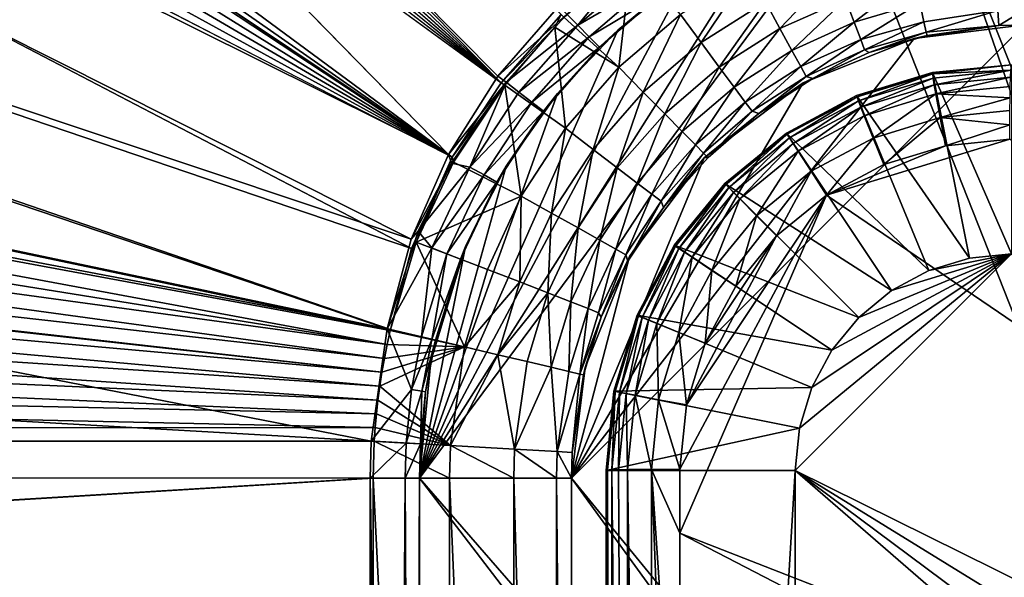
# Model space of a CAD drawing. Header units: metres. Extents: x -900 to 900, y -400 to 400.
# Tile 134 of 243: x -71 to -51, y 29 to 40. Entities that reach past the tile are written whole.
import ezdxf

# ---------------------------------------------------------------- set-up
doc = ezdxf.new("R2010")
doc.units = ezdxf.units.M

msp = doc.modelspace()

# ---------------------------------------------------------------- linework, layer by layer
at = {"layer": 'top'}
for points in [[(-520.393921, 188.45813, -493.390167), (-437.335358, 223.870071, -494.717072), (-62.849209, 35.558052, -503.495331)], [(-518.588135, 190.194046, -490.413635), (-62.84177, 35.37413, -500.496002), (-423.970123, 223.826447, -491.966522)], [(-62.849209, 35.558052, -503.495331), (-437.335358, 223.870071, -494.717072), (-62.116249, 37.232742, -503.495331)], [(-437.335358, 223.870071, -494.717072), (-341.090759, 223.79567, -496.466583), (-62.116249, 37.232742, -503.495331)], [(-62.84177, 35.37413, -500.496002), (-62.038971, 37.179729, -500.496002), (-423.970123, 223.826447, -491.966522)], [(-423.970123, 223.826447, -491.966522), (-62.038971, 37.179729, -500.496002), (-402.263153, 223.800766, -492.368256)], [(-62.038971, 37.179729, -500.496002), (-381.537445, 223.778259, -492.746674), (-402.263153, 223.800766, -492.368256)], [(-62.116249, 37.232742, -503.495331), (-341.090759, 223.79567, -496.466583), (-244.761276, 223.802536, -498.037628)], [(-264.756958, 223.795929, -494.751923), (-276.109863, 223.780685, -494.570038), (-61.074459, 38.640835, -500.496002)], [(-61.074459, 38.640835, -500.496002), (-253.942322, 223.811844, -494.92099), (-264.756958, 223.795929, -494.751923)], [(-243.728363, 223.827652, -495.076447), (-253.942322, 223.811844, -494.92099), (-61.074459, 38.640835, -500.496002)], [(-59.937843, 40.155907, -503.495331), (-61.138283, 38.777222, -503.495331), (-244.761276, 223.802536, -498.037628)], [(-244.761276, 223.802536, -498.037628), (-61.138283, 38.777222, -503.495331), (-62.116249, 37.232742, -503.495331)], [(-59.888885, 39.988377, -500.496002), (-243.728363, 223.827652, -495.076447), (-61.074459, 38.640835, -500.496002)], [(-362.761078, 223.761658, -493.084625), (-381.537445, 223.778259, -492.746674), (-62.038971, 37.179729, -500.496002)], [(-345.556152, 223.751236, -493.389862), (-362.761078, 223.761658, -493.084625), (-62.038971, 37.179729, -500.496002)], [(-62.038971, 37.179729, -500.496002), (-329.631134, 223.746918, -493.668304), (-345.556152, 223.751236, -493.389862)], [(-314.839111, 223.748489, -493.923187), (-329.631134, 223.746918, -493.668304), (-62.038971, 37.179729, -500.496002)], [(-301.082428, 223.755539, -494.156799), (-314.839111, 223.748489, -493.923187), (-61.074459, 38.640835, -500.496002)], [(-61.074459, 38.640835, -500.496002), (-314.839111, 223.748489, -493.923187), (-62.038971, 37.179729, -500.496002)], [(-288.256195, 223.766754, -494.371063), (-301.082428, 223.755539, -494.156799), (-61.074459, 38.640835, -500.496002)], [(-276.109863, 223.780685, -494.570038), (-288.256195, 223.766754, -494.371063), (-61.074459, 38.640835, -500.496002)], [(-553.594482, 136.83017, -490.000427), (-63.258526, 33.780186, -500.496002), (-518.588135, 190.194046, -490.413635)], [(-518.588135, 190.194046, -490.413635), (-63.258526, 33.780186, -500.496002), (-62.84177, 35.37413, -500.496002)], [(-556.825012, 127.259506, -492.974121), (-520.393921, 188.45813, -493.390167), (-63.320282, 33.791721, -503.495331)], [(-63.320282, 33.791721, -503.495331), (-520.393921, 188.45813, -493.390167), (-62.849209, 35.558052, -503.495331)], [(-557.308105, 125.167221, -489.971375), (-63.263184, 33.760246, -500.495972), (-553.594482, 136.83017, -490.000427)], [(-553.594482, 136.83017, -490.000427), (-63.263184, 33.760246, -500.495972), (-63.258526, 33.780186, -500.496002)], [(-562.270081, 60.027832, -493.031525), (-556.825012, 127.259506, -492.974121), (-63.639893, 31.580099, -503.49292)], [(-63.639893, 31.580099, -503.49292), (-556.825012, 127.259506, -492.974121), (-63.320282, 33.791721, -503.495331)], [(-559.98407, 113.376183, -489.958313), (-63.32428, 33.484169, -500.495697), (-557.308105, 125.167221, -489.971375)], [(-557.308105, 125.167221, -489.971375), (-63.32428, 33.484169, -500.495697), (-63.263184, 33.760246, -500.495972)], [(-561.627441, 101.444748, -489.961151), (-63.32428, 33.484169, -500.495697), (-559.98407, 113.376183, -489.958313)], [(-562.22406, 89.514763, -489.979797), (-63.378803, 33.209328, -500.495422), (-561.627441, 101.444748, -489.961151)], [(-561.627441, 101.444748, -489.961151), (-63.378803, 33.209328, -500.495422), (-63.32428, 33.484169, -500.495697)], [(-562.22406, 89.514763, -489.979797), (-562.227051, 88.468025, -489.982208), (-63.426933, 32.935684, -500.495117)], [(-63.378803, 33.209328, -500.495422), (-562.22406, 89.514763, -489.979797), (-63.426933, 32.935684, -500.495117)], [(-63.426933, 32.935684, -500.495117), (-562.227051, 88.468025, -489.982208), (-562.218018, 77.659081, -490.005096)], [(-63.426933, 32.935684, -500.495117), (-562.218018, 77.659081, -490.005096), (-63.469139, 32.661133, -500.494812)], [(-562.218018, 77.659081, -490.005096), (-562.210327, 65.947968, -490.024506), (-63.469139, 32.661133, -500.494812)], [(-63.469139, 32.661133, -500.494812), (-562.210327, 65.947968, -490.024506), (-63.505154, 32.387917, -500.494507)], [(-562.210327, 65.947968, -490.024506), (-562.204956, 54.371548, -490.038177), (-63.505154, 32.387917, -500.494507)], [(-562.26355, 31.580099, -493.048248), (-562.270081, 60.027832, -493.031525), (-63.639893, 31.580099, -503.49292)], [(-63.505154, 32.387917, -500.494507), (-562.204956, 54.371548, -490.038177), (-63.535072, 32.116413, -500.494202)], [(-562.204956, 54.371548, -490.038177), (-562.201782, 42.919022, -490.046234), (-63.535072, 32.116413, -500.494202)], [(-63.535072, 32.116413, -500.494202), (-562.201782, 42.919022, -490.046234), (-63.558937, 31.84775, -500.493896)], [(-562.201782, 42.919022, -490.046234), (-562.200745, 31.580099, -490.04892), (-63.558937, 31.84775, -500.493896)], [(-52.475426, 42.660202, -514.094849), (-50.746269, 42.786068, -514.125061), (-38.374512, 7.103709, -514.341003)], [(-38.885674, 3.505868, -514.332092), (-54.198647, 42.276073, -514.064819), (-52.475426, 42.660202, -514.094849)], [(-38.885674, 3.505868, -514.332092), (-52.475426, 42.660202, -514.094849), (-38.374512, 7.103709, -514.341003)], [(-62.686565, 30.845772, -513.916626), (-54.198647, 42.276073, -514.064819), (-38.885674, 3.505868, -514.332092)], [(-55.858208, 41.636452, -514.035828), (-54.198647, 42.276073, -514.064819), (-62.686565, 30.845772, -513.916626)], [(-62.686565, 30.845772, -513.916626), (-57.398903, 40.761074, -514.008911), (-55.858208, 41.636452, -514.035828)], [(-58.502548, 41.108471, -500.497314), (-59.83152, 39.929844, -500.497345), (-58.753883, 38.951244, -500.80658)], [(-59.777237, 39.993813, -503.497284), (-58.423496, 41.176105, -503.497223), (-59.563244, 39.778004, -503.574524)], [(-58.423496, 41.176105, -503.497223), (-58.226128, 40.922977, -503.57489), (-59.563244, 39.778004, -503.574524)], [(-57.538776, 39.988106, -500.808441), (-58.502548, 41.108471, -500.497314), (-58.753883, 38.951244, -500.80658)], [(-59.563244, 39.778004, -503.574524), (-58.226128, 40.922977, -503.57489), (-58.035034, 40.665485, -503.791016)], [(-56.18721, 40.839951, -500.812469), (-57.538776, 39.988106, -500.808441), (-57.129223, 39.436836, -501.179413)], [(-55.859848, 40.239231, -501.184296), (-56.18721, 40.839951, -500.812469), (-57.129223, 39.436836, -501.179413)], [(-54.48864, 40.852997, -501.190765), (-55.859848, 40.239231, -501.184296), (-55.573418, 39.713619, -501.681)], [(-54.279751, 40.295712, -501.687561), (-54.48864, 40.852997, -501.190765), (-55.573418, 39.713619, -501.681)], [(-58.774014, 39.684666, -513.984924), (-57.398903, 40.761074, -514.008911), (-62.686565, 30.845772, -513.916626)], [(-59.337708, 39.549347, -503.790588), (-59.563244, 39.778004, -503.574524), (-58.035034, 40.665485, -503.791016)], [(-58.035034, 40.665485, -503.791016), (-57.8619, 40.434219, -504.492279), (-59.337708, 39.549347, -503.790588)], [(-57.398903, 40.761074, -514.008911), (-58.774014, 39.684666, -513.984924), (-57.8619, 40.434219, -504.492279)], [(-52.932922, 40.747772, -501.753448), (-54.279751, 40.295712, -501.687561), (-54.10844, 39.838951, -502.2901)], [(-52.815323, 40.218494, -502.407654), (-52.932922, 40.747772, -501.753448), (-54.10844, 39.838951, -502.2901)], [(-57.8619, 40.434219, -504.492279), (-59.134209, 39.343594, -504.492493), (-59.337708, 39.549347, -503.790588)], [(-58.774014, 39.684666, -513.984924), (-59.134209, 39.343594, -504.492493), (-57.8619, 40.434219, -504.492279)], [(-55.859848, 40.239231, -501.184296), (-57.129223, 39.436836, -501.179413), (-56.770752, 38.954365, -501.676086)], [(-55.573418, 39.713619, -501.681), (-55.859848, 40.239231, -501.184296), (-56.770752, 38.954365, -501.676086)], [(-54.279751, 40.295712, -501.687561), (-55.573418, 39.713619, -501.681), (-55.338547, 39.282646, -502.284454)], [(-54.10844, 39.838951, -502.2901), (-54.279751, 40.295712, -501.687561), (-55.338547, 39.282646, -502.284454)], [(-52.815323, 40.218494, -502.407654), (-54.10844, 39.838951, -502.2901), (-53.980938, 39.49931, -502.976166)], [(-52.732258, 39.845852, -503.096191), (-52.815323, 40.218494, -502.407654), (-53.980938, 39.49931, -502.976166)], [(-52.815323, 40.218494, -502.407654), (-52.732258, 39.845852, -503.096191), (-51.272408, 40.067234, -502.97821)], [(-59.777237, 39.993813, -503.497284), (-61.138283, 38.777222, -503.495331), (-59.937843, 40.155907, -503.495331)], [(-51.272408, 40.067234, -502.97821), (-52.732258, 39.845852, -503.096191), (-52.685894, 39.639523, -503.791504)], [(-51.253803, 39.771652, -504.487732), (-51.272408, 40.067234, -502.97821), (-52.685894, 39.639523, -503.791504)], [(-51.272408, 40.067234, -502.97821), (-51.253803, 39.771652, -504.487732), (-50.746269, 40.082375, -502.977753)], [(-51.253803, 39.771652, -504.487732), (-50.746269, 39.786068, -504.487305), (-50.746269, 40.082375, -502.977753)], [(-59.777237, 39.993813, -503.497284), (-60.978279, 38.655052, -503.497223), (-61.138283, 38.777222, -503.495331)], [(-61.074459, 38.640835, -500.496002), (-60.013931, 39.743046, -500.497345), (-59.888885, 39.988377, -500.496002)], [(-59.777237, 39.993813, -503.497284), (-59.563244, 39.778004, -503.574524), (-60.978279, 38.655052, -503.497223)], [(-60.013931, 39.743046, -500.497345), (-59.83152, 39.929844, -500.497345), (-59.888885, 39.988377, -500.496002)], [(-58.753883, 38.951244, -500.80658), (-59.83152, 39.929844, -500.497345), (-60.013931, 39.743046, -500.497345)], [(-57.538776, 39.988106, -500.808441), (-58.753883, 38.951244, -500.80658), (-58.270687, 38.461559, -501.177216)], [(-57.129223, 39.436836, -501.179413), (-57.538776, 39.988106, -500.808441), (-58.270687, 38.461559, -501.177216)], [(-54.10844, 39.838951, -502.2901), (-55.338547, 39.282646, -502.284454), (-55.163841, 38.962074, -502.972198)], [(-53.980938, 39.49931, -502.976166), (-54.10844, 39.838951, -502.2901), (-55.163841, 38.962074, -502.972198)], [(-52.732258, 39.845852, -503.096191), (-53.980938, 39.49931, -502.976166), (-53.90247, 39.290676, -503.720642)], [(-52.685894, 39.639523, -503.791504), (-52.732258, 39.845852, -503.096191), (-53.90247, 39.290676, -503.720642)], [(-59.963657, 38.435925, -513.964172), (-58.774014, 39.684666, -513.984924), (-62.686565, 30.845772, -513.916626)], [(-61.002476, 38.597122, -500.497314), (-60.013931, 39.743046, -500.497345), (-61.074459, 38.640835, -500.496002)], [(-60.013931, 39.743046, -500.497345), (-61.002476, 38.597122, -500.497314), (-59.806862, 37.748905, -500.807709)], [(-59.563244, 39.778004, -503.574524), (-60.725868, 38.456242, -503.574677), (-60.978279, 38.655052, -503.497223)], [(-60.725868, 38.456242, -503.574677), (-59.563244, 39.778004, -503.574524), (-59.337708, 39.549347, -503.790588)], [(-58.753883, 38.951244, -500.80658), (-60.013931, 39.743046, -500.497345), (-59.806862, 37.748905, -500.807709)], [(-58.774014, 39.684666, -513.984924), (-59.963657, 38.435925, -513.964172), (-59.134209, 39.343594, -504.492493)], [(-59.686565, 30.845772, -510.968536), (-37.147022, 3.331842, -511.361969), (-50.746269, 39.786068, -511.124603)], [(-50.746269, 39.786068, -511.124603), (-52.928169, 39.515736, -511.086517), (-59.686565, 30.845772, -510.968536)], [(-55.573418, 39.713619, -501.681), (-56.770752, 38.954365, -501.676086), (-56.476746, 38.558693, -502.280212)], [(-55.338547, 39.282646, -502.284454), (-55.573418, 39.713619, -501.681), (-56.476746, 38.558693, -502.280212)], [(-53.90247, 39.290676, -503.720642), (-53.8167, 39.239491, -504.491302), (-52.685894, 39.639523, -503.791504)], [(-53.8167, 39.239491, -504.491302), (-52.671135, 39.576397, -504.489716), (-52.685894, 39.639523, -503.791504)], [(-52.928169, 39.515736, -511.086517), (-50.746269, 39.786068, -511.124603), (-51.253803, 39.771652, -504.487732)], [(-52.928169, 39.515736, -511.086517), (-51.253803, 39.771652, -504.487732), (-52.671135, 39.576397, -504.489716)], [(-52.671135, 39.576397, -504.489716), (-51.253803, 39.771652, -504.487732), (-52.685894, 39.639523, -503.791504)], [(-50.746269, 39.786068, -511.124603), (-50.746269, 39.786068, -504.487305), (-51.253803, 39.771652, -504.487732)], [(-60.470753, 38.261562, -503.790802), (-60.725868, 38.456242, -503.574677), (-59.337708, 39.549347, -503.790588)], [(-59.337708, 39.549347, -503.790588), (-59.134209, 39.343594, -504.492493), (-60.470753, 38.261562, -503.790802)], [(-52.928169, 39.515736, -511.086517), (-55.118446, 38.644039, -511.048279), (-59.686565, 30.845772, -510.968536)], [(-57.129223, 39.436836, -501.179413), (-58.270687, 38.461559, -501.177216), (-57.847679, 38.03297, -501.673889)], [(-56.770752, 38.954365, -501.676086), (-57.129223, 39.436836, -501.179413), (-57.847679, 38.03297, -501.673889)], [(-53.980938, 39.49931, -502.976166), (-55.163841, 38.962074, -502.972198), (-55.056477, 38.765095, -503.718964)], [(-55.118446, 38.644039, -511.048279), (-52.928169, 39.515736, -511.086517), (-53.8167, 39.239491, -504.491302)], [(-53.90247, 39.290676, -503.720642), (-53.980938, 39.49931, -502.976166), (-55.056477, 38.765095, -503.718964)], [(-53.8167, 39.239491, -504.491302), (-52.928169, 39.515736, -511.086517), (-52.671135, 39.576397, -504.489716)], [(-59.134209, 39.343594, -504.492493), (-60.241295, 38.085556, -504.492523), (-60.470753, 38.261562, -503.790802)], [(-59.963657, 38.435925, -513.964172), (-60.241295, 38.085556, -504.492523), (-59.134209, 39.343594, -504.492493)], [(-55.338547, 39.282646, -502.284454), (-56.476746, 38.558693, -502.280212), (-56.258007, 38.26437, -502.969208)], [(-55.163841, 38.962074, -502.972198), (-55.338547, 39.282646, -502.284454), (-56.258007, 38.26437, -502.969208)], [(-55.056477, 38.765095, -503.718964), (-54.923954, 38.731808, -504.492096), (-53.90247, 39.290676, -503.720642)], [(-54.923954, 38.731808, -504.492096), (-53.8167, 39.239491, -504.491302), (-53.90247, 39.290676, -503.720642)], [(-54.923954, 38.731808, -504.492096), (-55.118446, 38.644039, -511.048279), (-53.8167, 39.239491, -504.491302)], [(-58.753883, 38.951244, -500.80658), (-59.806862, 37.748905, -500.807709), (-59.260544, 37.331959, -501.178589)], [(-58.270687, 38.461559, -501.177216), (-58.753883, 38.951244, -500.80658), (-59.260544, 37.331959, -501.178589)], [(-56.770752, 38.954365, -501.676086), (-57.847679, 38.03297, -501.673889), (-57.500675, 37.681499, -502.278351)], [(-56.476746, 38.558693, -502.280212), (-56.770752, 38.954365, -501.676086), (-57.500675, 37.681499, -502.278351)], [(-55.163841, 38.962074, -502.972198), (-56.258007, 38.26437, -502.969208), (-56.123581, 38.083557, -503.717621)], [(-55.056477, 38.765095, -503.718964), (-55.163841, 38.962074, -502.972198), (-56.123581, 38.083557, -503.717621)], [(-60.978279, 38.655052, -503.497223), (-62.116249, 37.232742, -503.495331), (-61.138283, 38.777222, -503.495331)], [(-56.123581, 38.083557, -503.717621), (-55.989639, 38.038395, -504.492706), (-55.056477, 38.765095, -503.718964)], [(-55.989639, 38.038395, -504.492706), (-54.923954, 38.731808, -504.492096), (-55.056477, 38.765095, -503.718964)], [(-55.118446, 38.644039, -511.048279), (-54.923954, 38.731808, -504.492096), (-55.989639, 38.038395, -504.492706)], [(-60.978279, 38.655052, -503.497223), (-62.054001, 37.062195, -503.496979), (-62.116249, 37.232742, -503.495331)], [(-61.691521, 36.983269, -503.575256), (-62.054001, 37.062195, -503.496979), (-60.978279, 38.655052, -503.497223)], [(-62.038971, 37.179729, -500.496002), (-61.002476, 38.597122, -500.497314), (-61.074459, 38.640835, -500.496002)], [(-62.012142, 37.07814, -500.497162), (-61.002476, 38.597122, -500.497314), (-62.038971, 37.179729, -500.496002)], [(-61.002476, 38.597122, -500.497314), (-62.012142, 37.07814, -500.497162), (-60.676392, 36.409519, -500.811127)], [(-60.978279, 38.655052, -503.497223), (-60.725868, 38.456242, -503.574677), (-61.691521, 36.983269, -503.575256)], [(-59.806862, 37.748905, -500.807709), (-61.002476, 38.597122, -500.497314), (-60.676392, 36.409519, -500.811127)], [(-59.686565, 30.845772, -510.968536), (-55.118446, 38.644039, -511.048279), (-57.068012, 37.167519, -511.014252)], [(-56.476746, 38.558693, -502.280212), (-57.500675, 37.681499, -502.278351), (-57.242462, 37.420101, -502.967957)], [(-56.258007, 38.26437, -502.969208), (-56.476746, 38.558693, -502.280212), (-57.242462, 37.420101, -502.967957)], [(-57.068012, 37.167519, -511.014252), (-55.118446, 38.644039, -511.048279), (-55.989639, 38.038395, -504.492706)], [(-62.686565, 30.845772, -513.916626), (-60.977684, 37.001163, -513.946472), (-59.963657, 38.435925, -513.964172)], [(-61.691521, 36.983269, -503.575256), (-60.725868, 38.456242, -503.574677), (-60.470753, 38.261562, -503.790802)], [(-59.963657, 38.435925, -513.964172), (-60.977684, 37.001163, -513.946472), (-60.241295, 38.085556, -504.492523)], [(-58.270687, 38.461559, -501.177216), (-59.260544, 37.331959, -501.178589), (-58.782337, 36.96706, -501.675354)], [(-57.847679, 38.03297, -501.673889), (-58.270687, 38.461559, -501.177216), (-58.782337, 36.96706, -501.675354)], [(-61.41251, 36.826694, -503.791534), (-61.691521, 36.983269, -503.575256), (-60.470753, 38.261562, -503.790802)], [(-60.470753, 38.261562, -503.790802), (-60.241295, 38.085556, -504.492523), (-61.41251, 36.826694, -503.791534)], [(-60.241295, 38.085556, -504.492523), (-61.161366, 36.68494, -504.492249), (-61.41251, 36.826694, -503.791534)], [(-60.977684, 37.001163, -513.946472), (-61.161366, 36.68494, -504.492249), (-60.241295, 38.085556, -504.492523)], [(-56.258007, 38.26437, -502.969208), (-57.242462, 37.420101, -502.967957), (-57.083736, 37.259602, -503.717102)], [(-56.123581, 38.083557, -503.717621), (-56.258007, 38.26437, -502.969208), (-57.083736, 37.259602, -503.717102)], [(-57.083736, 37.259602, -503.717102), (-56.990051, 37.170925, -504.493225), (-56.123581, 38.083557, -503.717621)], [(-56.990051, 37.170925, -504.493225), (-55.989639, 38.038395, -504.492706), (-56.123581, 38.083557, -503.717621)], [(-57.847679, 38.03297, -501.673889), (-58.782337, 36.96706, -501.675354), (-58.390114, 36.667847, -502.279663)], [(-57.500675, 37.681499, -502.278351), (-57.847679, 38.03297, -501.673889), (-58.390114, 36.667847, -502.279663)], [(-57.068012, 37.167519, -511.014252), (-55.989639, 38.038395, -504.492706), (-56.990051, 37.170925, -504.493225)], [(-59.806862, 37.748905, -500.807709), (-60.676392, 36.409519, -500.811127), (-60.078735, 36.074673, -501.182739)], [(-59.260544, 37.331959, -501.178589), (-59.806862, 37.748905, -500.807709), (-60.078735, 36.074673, -501.182739)], [(-57.500675, 37.681499, -502.278351), (-58.390114, 36.667847, -502.279663), (-58.098305, 36.445328, -502.968994)], [(-57.242462, 37.420101, -502.967957), (-57.500675, 37.681499, -502.278351), (-58.098305, 36.445328, -502.968994)], [(-59.260544, 37.331959, -501.178589), (-60.078735, 36.074673, -501.182739), (-59.555836, 35.78154, -501.679565)], [(-58.782337, 36.96706, -501.675354), (-59.260544, 37.331959, -501.178589), (-59.555836, 35.78154, -501.679565)], [(-57.242462, 37.420101, -502.967957), (-58.098305, 36.445328, -502.968994), (-57.918987, 36.308712, -503.717804)], [(-57.083736, 37.259602, -503.717102), (-57.242462, 37.420101, -502.967957), (-57.918987, 36.308712, -503.717804)], [(-62.054001, 37.062195, -503.496979), (-62.849209, 35.558052, -503.495331), (-62.116249, 37.232742, -503.495331)], [(-62.75074, 35.498653, -500.496796), (-62.038971, 37.179729, -500.496002), (-62.84177, 35.37413, -500.496002)], [(-62.75074, 35.498653, -500.496796), (-62.012142, 37.07814, -500.497162), (-62.038971, 37.179729, -500.496002)], [(-57.068012, 37.167519, -511.014252), (-58.544537, 35.217953, -510.988495), (-59.686565, 30.845772, -510.968536)], [(-58.544537, 35.217953, -510.988495), (-57.068012, 37.167519, -511.014252), (-57.870625, 36.182129, -504.493378)], [(-57.918987, 36.308712, -503.717804), (-57.870625, 36.182129, -504.493378), (-57.083736, 37.259602, -503.717102)], [(-57.870625, 36.182129, -504.493378), (-56.990051, 37.170925, -504.493225), (-57.083736, 37.259602, -503.717102)], [(-57.870625, 36.182129, -504.493378), (-57.068012, 37.167519, -511.014252), (-56.990051, 37.170925, -504.493225)], [(-62.054001, 37.062195, -503.496979), (-62.708611, 35.719097, -503.496582), (-62.849209, 35.558052, -503.495331)], [(-60.676392, 36.409519, -500.811127), (-62.012142, 37.07814, -500.497162), (-62.75074, 35.498653, -500.496796)], [(-62.708611, 35.719097, -503.496582), (-62.054001, 37.062195, -503.496979), (-61.691521, 36.983269, -503.575256)], [(-62.439896, 35.387634, -503.575989), (-62.708611, 35.719097, -503.496582), (-61.691521, 36.983269, -503.575256)], [(-61.777668, 35.415123, -513.932495), (-60.977684, 37.001163, -513.946472), (-62.686565, 30.845772, -513.916626)], [(-62.439896, 35.387634, -503.575989), (-61.691521, 36.983269, -503.575256), (-61.41251, 36.826694, -503.791534)], [(-60.977684, 37.001163, -513.946472), (-61.777668, 35.415123, -513.932495), (-61.161366, 36.68494, -504.492249)], [(-58.782337, 36.96706, -501.675354), (-59.555836, 35.78154, -501.679565), (-59.127155, 35.541039, -502.283356)], [(-58.390114, 36.667847, -502.279663), (-58.782337, 36.96706, -501.675354), (-59.127155, 35.541039, -502.283356)], [(-62.143368, 35.272217, -503.792572), (-62.439896, 35.387634, -503.575989), (-61.41251, 36.826694, -503.791534)], [(-61.41251, 36.826694, -503.791534), (-61.161366, 36.68494, -504.492249), (-62.143368, 35.272217, -503.792572)], [(-61.161366, 36.68494, -504.492249), (-61.876282, 35.169342, -504.491486), (-62.143368, 35.272217, -503.792572)], [(-61.777668, 35.415123, -513.932495), (-61.876282, 35.169342, -504.491486), (-61.161366, 36.68494, -504.492249)], [(-58.390114, 36.667847, -502.279663), (-59.127155, 35.541039, -502.283356), (-58.808407, 35.361977, -502.97168)], [(-58.098305, 36.445328, -502.968994), (-58.390114, 36.667847, -502.279663), (-58.808407, 35.361977, -502.97168)], [(-62.75074, 35.498653, -500.496796), (-61.343266, 34.96291, -500.816345), (-60.676392, 36.409519, -500.811127)], [(-61.343266, 34.96291, -500.816345), (-60.707558, 34.717144, -501.189087), (-60.676392, 36.409519, -500.811127)], [(-60.676392, 36.409519, -500.811127), (-60.707558, 34.717144, -501.189087), (-60.078735, 36.074673, -501.182739)], [(-58.098305, 36.445328, -502.968994), (-58.808407, 35.361977, -502.97168), (-58.612728, 35.25174, -503.719086)], [(-57.918987, 36.308712, -503.717804), (-58.098305, 36.445328, -502.968994), (-58.612728, 35.25174, -503.719086)], [(-58.612728, 35.25174, -503.719086), (-58.577736, 35.125675, -504.492859), (-57.918987, 36.308712, -503.717804)], [(-58.577736, 35.125675, -504.492859), (-57.870625, 36.182129, -504.493378), (-57.918987, 36.308712, -503.717804)], [(-58.577736, 35.125675, -504.492859), (-58.544537, 35.217953, -510.988495), (-57.870625, 36.182129, -504.493378)], [(-60.707558, 34.717144, -501.189087), (-60.151726, 34.501732, -501.685944), (-60.078735, 36.074673, -501.182739)], [(-60.078735, 36.074673, -501.182739), (-60.151726, 34.501732, -501.685944), (-59.555836, 35.78154, -501.679565)], [(-60.151726, 34.501732, -501.685944), (-59.69632, 34.324642, -502.288818), (-59.555836, 35.78154, -501.679565)], [(-59.555836, 35.78154, -501.679565), (-59.69632, 34.324642, -502.288818), (-59.127155, 35.541039, -502.283356)], [(-62.708611, 35.719097, -503.496582), (-63.320282, 33.791721, -503.495331), (-62.849209, 35.558052, -503.495331)], [(-63.320282, 33.791721, -503.495331), (-62.708611, 35.719097, -503.496582), (-62.439896, 35.387634, -503.575989)], [(-62.648438, 33.634075, -503.793945), (-63.320282, 33.791721, -503.495331), (-62.439896, 35.387634, -503.575989)], [(-63.258526, 33.780186, -500.496002), (-62.75074, 35.498653, -500.496796), (-62.84177, 35.37413, -500.496002)], [(-63.258526, 33.780186, -500.496002), (-61.795322, 33.437168, -500.823608), (-62.75074, 35.498653, -500.496796)], [(-61.795322, 33.437168, -500.823608), (-61.343266, 34.96291, -500.816345), (-62.75074, 35.498653, -500.496796)], [(-62.461567, 33.152824, -513.920593), (-61.777668, 35.415123, -513.932495), (-62.686565, 30.845772, -513.916626)], [(-62.648438, 33.634075, -503.793945), (-62.439896, 35.387634, -503.575989), (-62.143368, 35.272217, -503.792572)], [(-61.777668, 35.415123, -513.932495), (-62.461567, 33.152824, -513.920593), (-61.876282, 35.169342, -504.491486)], [(-59.69632, 34.324642, -502.288818), (-59.357925, 34.192322, -502.975403), (-59.127155, 35.541039, -502.283356)], [(-59.127155, 35.541039, -502.283356), (-59.357925, 34.192322, -502.975403), (-58.808407, 35.361977, -502.97168)], [(-59.357925, 34.192322, -502.975403), (-59.150402, 34.110184, -503.720551), (-58.808407, 35.361977, -502.97168)], [(-58.808407, 35.361977, -502.97168), (-59.150402, 34.110184, -503.720551), (-58.612728, 35.25174, -503.719086)], [(-62.443699, 33.585812, -504.114166), (-62.648438, 33.634075, -503.793945), (-62.143368, 35.272217, -503.792572)], [(-62.461567, 33.152824, -513.920593), (-62.37196, 33.568642, -504.490143), (-61.876282, 35.169342, -504.491486)], [(-62.143368, 35.272217, -503.792572), (-61.876282, 35.169342, -504.491486), (-62.443699, 33.585812, -504.114166)], [(-61.876282, 35.169342, -504.491486), (-62.37196, 33.568642, -504.490143), (-62.443699, 33.585812, -504.114166)], [(-58.544537, 35.217953, -510.988495), (-59.416229, 33.027672, -510.973267), (-59.686565, 30.845772, -510.968536)], [(-59.416229, 33.027672, -510.973267), (-58.544537, 35.217953, -510.988495), (-59.099506, 34.025108, -504.491669)], [(-59.150402, 34.110184, -503.720551), (-59.099506, 34.025108, -504.491669), (-58.612728, 35.25174, -503.719086)], [(-58.612728, 35.25174, -503.719086), (-59.099506, 34.025108, -504.491669), (-58.577736, 35.125675, -504.492859)], [(-58.544537, 35.217953, -510.988495), (-58.577736, 35.125675, -504.492859), (-59.099506, 34.025108, -504.491669)], [(-61.343266, 34.96291, -500.816345), (-61.795322, 33.437168, -500.823608), (-60.707558, 34.717144, -501.189087)], [(-61.795322, 33.437168, -500.823608), (-61.136627, 33.282528, -501.197906), (-60.707558, 34.717144, -501.189087)], [(-60.707558, 34.717144, -501.189087), (-61.136627, 33.282528, -501.197906), (-60.151726, 34.501732, -501.685944)], [(-61.136627, 33.282528, -501.197906), (-60.561081, 33.147243, -501.694916), (-60.151726, 34.501732, -501.685944)], [(-60.151726, 34.501732, -501.685944), (-60.561081, 33.147243, -501.694916), (-60.089436, 33.03619, -502.296417)], [(-60.151726, 34.501732, -501.685944), (-60.089436, 33.03619, -502.296417), (-59.69632, 34.324642, -502.288818)], [(-60.089436, 33.03619, -502.296417), (-59.739006, 32.953449, -502.980713), (-59.69632, 34.324642, -502.288818)], [(-59.69632, 34.324642, -502.288818), (-59.739006, 32.953449, -502.980713), (-59.357925, 34.192322, -502.975403)], [(-59.739006, 32.953449, -502.980713), (-59.523315, 32.902206, -503.722534), (-59.357925, 34.192322, -502.975403)], [(-59.357925, 34.192322, -502.975403), (-59.523315, 32.902206, -503.722534), (-59.150402, 34.110184, -503.720551)], [(-59.523315, 32.902206, -503.722534), (-59.099506, 34.025108, -504.491669), (-59.150402, 34.110184, -503.720551)], [(-59.523315, 32.902206, -503.722534), (-59.451004, 32.884521, -504.490143), (-59.099506, 34.025108, -504.491669)], [(-59.416229, 33.027672, -510.973267), (-59.099506, 34.025108, -504.491669), (-59.451004, 32.884521, -504.490143)], [(-63.639893, 31.580099, -503.49292), (-63.320282, 33.791721, -503.495331), (-62.845047, 32.593876, -503.792816)], [(-63.263184, 33.760246, -500.495972), (-63.32428, 33.484169, -500.495697), (-61.795322, 33.437168, -500.823608)], [(-63.320282, 33.791721, -503.495331), (-62.648438, 33.634075, -503.793945), (-62.845047, 32.593876, -503.792816)], [(-63.258526, 33.780186, -500.496002), (-63.263184, 33.760246, -500.495972), (-61.795322, 33.437168, -500.823608)], [(-62.845047, 32.593876, -503.792816), (-62.648438, 33.634075, -503.793945), (-62.443699, 33.585812, -504.114166)], [(-62.076519, 31.494387, -500.821228), (-61.795322, 33.437168, -500.823608), (-63.469139, 32.661133, -500.494812)], [(-61.795322, 33.437168, -500.823608), (-63.426933, 32.935684, -500.495117), (-63.469139, 32.661133, -500.494812)], [(-63.378803, 33.209328, -500.495422), (-63.426933, 32.935684, -500.495117), (-61.795322, 33.437168, -500.823608)], [(-61.795322, 33.437168, -500.823608), (-63.32428, 33.484169, -500.495697), (-63.378803, 33.209328, -500.495422)], [(-62.845047, 32.593876, -503.792816), (-62.443699, 33.585812, -504.114166), (-62.636902, 32.563469, -504.113037)], [(-62.443699, 33.585812, -504.114166), (-62.37196, 33.568642, -504.490143), (-62.636902, 32.563469, -504.113037)], [(-62.636902, 32.563469, -504.113037), (-62.37196, 33.568642, -504.490143), (-62.563957, 32.552517, -504.489014)], [(-62.37196, 33.568642, -504.490143), (-62.461567, 33.152824, -513.920593), (-62.563957, 32.552517, -504.489014)], [(-61.136627, 33.282528, -501.197906), (-61.795322, 33.437168, -500.823608), (-62.076519, 31.494387, -500.821228)], [(-60.810856, 31.421383, -501.692505), (-61.136627, 33.282528, -501.197906), (-62.076519, 31.494387, -500.821228)], [(-60.561081, 33.147243, -501.694916), (-61.136627, 33.282528, -501.197906), (-60.810856, 31.421383, -501.692505)], [(-62.461567, 33.152824, -513.920593), (-62.686565, 30.845772, -513.916626), (-62.563957, 32.552517, -504.489014)], [(-60.089436, 33.03619, -502.296417), (-60.561081, 33.147243, -501.694916), (-60.810856, 31.421383, -501.692505)], [(-60.810856, 31.421383, -501.692505), (-59.967731, 31.37191, -502.97821), (-60.089436, 33.03619, -502.296417)], [(-59.967731, 31.37191, -502.97821), (-59.739006, 32.953449, -502.980713), (-60.089436, 33.03619, -502.296417)], [(-59.686565, 30.845772, -510.968536), (-59.416229, 33.027672, -510.973267), (-59.67215, 31.353306, -504.487732)], [(-59.67215, 31.353306, -504.487732), (-59.416229, 33.027672, -510.973267), (-59.451004, 32.884521, -504.490143)], [(-59.739006, 32.953449, -502.980713), (-59.967731, 31.37191, -502.97821), (-59.523315, 32.902206, -503.722534)], [(-59.967731, 31.37191, -502.97821), (-59.67215, 31.353306, -504.487732), (-59.523315, 32.902206, -503.722534)], [(-59.523315, 32.902206, -503.722534), (-59.67215, 31.353306, -504.487732), (-59.451004, 32.884521, -504.490143)], [(-63.469139, 32.661133, -500.494812), (-63.505154, 32.387917, -500.494507), (-62.076519, 31.494387, -500.821228)], [(-62.950924, 31.540569, -503.791534), (-63.639893, 31.580099, -503.49292), (-62.845047, 32.593876, -503.792816)], [(-62.636902, 32.563469, -504.113037), (-62.950924, 31.540569, -503.791534), (-62.845047, 32.593876, -503.792816)], [(-62.667313, 31.523613, -504.487732), (-62.950924, 31.540569, -503.791534), (-62.636902, 32.563469, -504.113037)], [(-62.563957, 32.552517, -504.489014), (-62.686565, 30.845772, -513.916626), (-62.667313, 31.523613, -504.487732)], [(-62.563957, 32.552517, -504.489014), (-62.667313, 31.523613, -504.487732), (-62.636902, 32.563469, -504.113037)], [(-63.505154, 32.387917, -500.494507), (-63.535072, 32.116413, -500.494202), (-62.076519, 31.494387, -500.821228)], [(-62.076519, 31.494387, -500.821228), (-63.535072, 32.116413, -500.494202), (-63.558937, 31.84775, -500.493896)], [(-63.558937, 31.84775, -500.493896), (-562.200745, 31.580099, -490.04892), (-63.577065, 31.580099, -500.493591)], [(-63.577065, 31.580099, -500.493591), (-62.076519, 31.494387, -500.821228), (-63.558937, 31.84775, -500.493896)], [(-562.26355, 0.734328, -493.048248), (-562.26355, 31.580099, -493.048248), (-63.660755, 30.845772, -503.492493)], [(-63.660755, 30.845772, -503.492493), (-562.26355, 31.580099, -493.048248), (-63.639893, 31.580099, -503.49292)], [(-63.597927, 30.845772, -500.493134), (-562.200745, 31.580099, -490.04892), (-562.200745, 0.734328, -490.04892)], [(-63.597927, 30.845772, -500.493134), (-63.577065, 31.580099, -500.493591), (-562.200745, 31.580099, -490.04892)], [(-63.639893, 31.580099, -503.49292), (-62.950924, 31.540569, -503.791534), (-63.660755, 30.845772, -503.492493)], [(-62.950924, 31.540569, -503.791534), (-62.970673, 30.845772, -503.791107), (-63.660755, 30.845772, -503.492493)], [(-63.577065, 31.580099, -500.493591), (-63.597927, 30.845772, -500.493134), (-62.094936, 30.845772, -500.821014)], [(-62.076519, 31.494387, -500.821228), (-63.577065, 31.580099, -500.493591), (-62.094936, 30.845772, -500.821014)], [(-62.950924, 31.540569, -503.791534), (-62.667313, 31.523613, -504.487732), (-62.970673, 30.845772, -503.791107)], [(-62.667313, 31.523613, -504.487732), (-62.686565, 30.845772, -504.487305), (-62.970673, 30.845772, -503.791107)], [(-62.686565, 30.845772, -513.916626), (-62.686565, 30.845772, -504.487305), (-62.667313, 31.523613, -504.487732)], [(-62.076519, 31.494387, -500.821228), (-62.094936, 30.845772, -500.821014), (-60.827267, 30.845772, -501.692139)], [(-60.810856, 31.421383, -501.692505), (-62.076519, 31.494387, -500.821228), (-60.827267, 30.845772, -501.692139)], [(-60.810856, 31.421383, -501.692505), (-60.827267, 30.845772, -501.692139), (-59.982872, 30.845772, -502.977753)], [(-59.967731, 31.37191, -502.97821), (-60.810856, 31.421383, -501.692505), (-59.982872, 30.845772, -502.977753)], [(-59.967731, 31.37191, -502.97821), (-59.982872, 30.845772, -502.977753), (-59.686565, 30.845772, -504.487305)], [(-59.67215, 31.353306, -504.487732), (-59.967731, 31.37191, -502.97821), (-59.686565, 30.845772, -504.487305)], [(-59.686565, 30.845772, -504.487305), (-59.686565, 30.845772, -510.968536), (-59.67215, 31.353306, -504.487732)], [(-63.660755, 0.734328, -503.492493), (-562.26355, 0.734328, -493.048248), (-63.660755, 30.845772, -503.492493)], [(-63.597927, 0.734328, -500.493134), (-63.597927, 30.845772, -500.493134), (-562.200745, 0.734328, -490.04892)], [(-63.172096, 0.734328, -503.632599), (-63.660755, 30.845772, -503.492493), (-62.970673, 30.845772, -503.791107)], [(-63.172096, 0.734328, -503.632599), (-63.660755, 0.734328, -503.492493), (-63.660755, 30.845772, -503.492493)], [(-63.597927, 0.734328, -500.493134), (-62.094975, 0.734328, -500.820831), (-63.597927, 30.845772, -500.493134)], [(-62.094975, 0.734328, -500.820831), (-62.094936, 30.845772, -500.821014), (-63.597927, 30.845772, -500.493134)], [(-62.816422, 0.734328, -503.995819), (-63.172096, 0.734328, -503.632599), (-62.970673, 30.845772, -503.791107)], [(-62.816422, 0.734328, -503.995819), (-62.970673, 30.845772, -503.791107), (-62.686565, 30.845772, -504.487305)], [(-62.686565, 0.734328, -504.487305), (-62.816422, 0.734328, -503.995819), (-62.686565, 30.845772, -504.487305)], [(-62.686565, 30.845772, -504.487305), (-62.686565, 30.845772, -513.916626), (-62.686565, 0.734328, -504.487305)], [(-62.686565, 30.845772, -513.916626), (-62.686565, -30.845772, -513.916626), (-62.686565, 0.734328, -504.487305)], [(-62.686565, -30.845772, -513.916626), (-62.686565, 30.845772, -513.916626), (-39.047077, 0, -514.329285)], [(-39.047077, 0, -514.329285), (-62.686565, 30.845772, -513.916626), (-38.885674, 3.505868, -514.332092)], [(-62.094975, 0.734328, -500.820831), (-60.827255, 0.734328, -501.692108), (-62.094936, 30.845772, -500.821014)], [(-60.827255, 0.734328, -501.692108), (-60.827267, 30.845772, -501.692139), (-62.094936, 30.845772, -500.821014)], [(-60.827255, 0.734328, -501.692108), (-59.982716, 0.734328, -502.977814), (-60.827267, 30.845772, -501.692139)], [(-59.982716, 0.734328, -502.977814), (-59.982872, 30.845772, -502.977753), (-60.827267, 30.845772, -501.692139)], [(-59.982716, 0.734328, -502.977814), (-59.686565, 0.734328, -504.487305), (-59.982872, 30.845772, -502.977753)], [(-59.686565, 0.734328, -504.487305), (-59.686565, 30.845772, -504.487305), (-59.982872, 30.845772, -502.977753)], [(-59.686565, 30.845772, -504.487305), (-59.686565, 0.734328, -504.487305), (-59.686565, 30.845772, -510.968536)], [(-59.686565, 0.734328, -504.487305), (-59.686565, -0.734328, -504.487305), (-59.686565, 30.845772, -510.968536)], [(-59.686565, 30.845772, -510.968536), (-59.686565, -0.734328, -504.487305), (-59.686565, -30.845772, -510.968536)], [(-59.686565, -30.845772, -510.968536), (-37.297661, 0, -511.359344), (-59.686565, 30.845772, -510.968536)], [(-37.297661, 0, -511.359344), (-37.147022, 3.331842, -511.361969), (-59.686565, 30.845772, -510.968536)]]:
    msp.add_3dface(points, dxfattribs=at)
at = {"layer": 'top0123'}
for points in [[(-51.002541, 39.001259, -503.348846), (-51.002541, 35.269207, -504.348846), (-52.563263, 38.847538, -503.348846)], [(-51.002541, 39.001259, -503.348846), (-52.563263, 38.847538, -503.348846), (-52.562763, 38.847637, -503.011566)], [(-51.002541, 39.001259, -502.981232), (-51.002541, 39.001259, -503.348846), (-52.562763, 38.847637, -503.011566)], [(-51.002541, 39.001259, -502.981232), (-52.562763, 38.847637, -503.011566), (-52.560333, 38.819408, -502.723572)], [(-51.017025, 38.889755, -502.413879), (-51.002541, 39.001259, -502.981232), (-52.560333, 38.819408, -502.723572)], [(-51.017025, 38.889755, -502.413879), (-52.560333, 38.819408, -502.723572), (-52.550117, 38.736835, -502.445282)], [(-52.529247, 38.603291, -502.188629), (-51.017025, 38.889755, -502.413879), (-52.550117, 38.736835, -502.445282)], [(-51.023586, 38.754295, -502.156921), (-51.017025, 38.889755, -502.413879), (-52.529247, 38.603291, -502.188629)], [(-52.562763, 38.847637, -503.011566), (-52.563263, 38.847538, -503.348846), (-54.064007, 38.392292, -503.348846)], [(-52.562763, 38.847637, -503.011566), (-54.064007, 38.392292, -503.348846), (-54.063366, 38.392559, -503.036896)], [(-52.563263, 38.847538, -503.348846), (-51.835175, 35.187199, -504.348846), (-54.064007, 38.392292, -503.348846)], [(-52.562763, 38.847637, -503.011566), (-54.063366, 38.392559, -503.036896), (-54.051453, 38.367149, -502.749359)], [(-52.560333, 38.819408, -502.723572), (-52.562763, 38.847637, -503.011566), (-54.051453, 38.367149, -502.749359)], [(-52.560333, 38.819408, -502.723572), (-54.051453, 38.367149, -502.749359), (-54.023983, 38.289047, -502.471466)], [(-52.550117, 38.736835, -502.445282), (-52.560333, 38.819408, -502.723572), (-54.023983, 38.289047, -502.471466)], [(-54.023983, 38.289047, -502.471466), (-53.976387, 38.163086, -502.215118), (-52.550117, 38.736835, -502.445282)], [(-53.976387, 38.163086, -502.215118), (-52.529247, 38.603291, -502.188629), (-52.550117, 38.736835, -502.445282)], [(-51.002541, 35.269207, -504.348846), (-51.835175, 35.187199, -504.348846), (-52.563263, 38.847538, -503.348846)], [(-52.4986, 38.424175, -501.962921), (-51.023586, 38.754295, -502.156921), (-52.529247, 38.603291, -502.188629)], [(-52.4986, 38.424175, -501.962921), (-51.029358, 38.571823, -501.930908), (-51.023586, 38.754295, -502.156921)], [(-53.976387, 38.163086, -502.215118), (-53.910599, 37.99435, -501.989563), (-52.529247, 38.603291, -502.188629)], [(-53.910599, 37.99435, -501.989563), (-52.4986, 38.424175, -501.962921), (-52.529247, 38.603291, -502.188629)], [(-51.034122, 38.349182, -501.744263), (-51.029358, 38.571823, -501.930908), (-52.4986, 38.424175, -501.962921)], [(-54.064007, 38.392292, -503.348846), (-55.447102, 37.653015, -503.348846), (-54.063366, 38.392559, -503.036896)], [(-54.063366, 38.392559, -503.036896), (-55.447102, 37.653015, -503.348846), (-55.446575, 37.653366, -503.056335)], [(-54.064007, 38.392292, -503.348846), (-52.635815, 34.944328, -504.348846), (-55.447102, 37.653015, -503.348846)], [(-54.063366, 38.392559, -503.036896), (-55.446575, 37.653366, -503.056335), (-55.429844, 37.630009, -502.769592)], [(-54.051453, 38.367149, -502.749359), (-54.063366, 38.392559, -503.036896), (-55.429844, 37.630009, -502.769592)], [(-54.051453, 38.367149, -502.749359), (-55.429844, 37.630009, -502.769592), (-55.386829, 37.55983, -502.492371)], [(-54.023983, 38.289047, -502.471466), (-54.051453, 38.367149, -502.749359), (-55.386829, 37.55983, -502.492371)], [(-55.386829, 37.55983, -502.492371), (-55.314995, 37.446793, -502.236511), (-54.023983, 38.289047, -502.471466)], [(-55.314995, 37.446793, -502.236511), (-53.976387, 38.163086, -502.215118), (-54.023983, 38.289047, -502.471466)], [(-51.835175, 35.187199, -504.348846), (-52.635815, 34.944328, -504.348846), (-54.064007, 38.392292, -503.348846)], [(-53.910599, 37.99435, -501.989563), (-53.734501, 37.554195, -501.66217), (-52.4986, 38.424175, -501.962921)], [(-53.734501, 37.554195, -501.66217), (-52.412704, 37.956566, -501.635773), (-52.4986, 38.424175, -501.962921)], [(-52.412704, 37.956566, -501.635773), (-51.034122, 38.349182, -501.744263), (-52.4986, 38.424175, -501.962921)], [(-51.037701, 38.09473, -501.604065), (-51.034122, 38.349182, -501.744263), (-52.412704, 37.956566, -501.635773)], [(-55.314995, 37.446793, -502.236511), (-55.217236, 37.295429, -502.01123), (-53.976387, 38.163086, -502.215118)], [(-55.217236, 37.295429, -502.01123), (-53.910599, 37.99435, -501.989563), (-53.976387, 38.163086, -502.215118)], [(-51.039963, 37.818008, -501.515533), (-51.037701, 38.09473, -501.604065), (-52.412704, 37.956566, -501.635773)], [(-55.217236, 37.295429, -502.01123), (-54.958752, 36.900608, -501.683411), (-53.910599, 37.99435, -501.989563)], [(-54.958752, 36.900608, -501.683411), (-53.734501, 37.554195, -501.66217), (-53.910599, 37.99435, -501.989563)], [(-52.412704, 37.956566, -501.635773), (-53.734501, 37.554195, -501.66217), (-53.526085, 37.031685, -501.537689)], [(-52.30769, 37.402714, -501.512329), (-52.412704, 37.956566, -501.635773), (-53.526085, 37.031685, -501.537689)], [(-51.039963, 37.818008, -501.515533), (-52.412704, 37.956566, -501.635773), (-52.30769, 37.402714, -501.512329)], [(-51.040817, 37.529404, -501.481964), (-51.039963, 37.818008, -501.515533), (-52.30769, 37.402714, -501.512329)], [(-55.447102, 37.653015, -503.348846), (-53.373684, 34.549927, -504.348846), (-56.659393, 36.658112, -503.348846)], [(-55.447102, 37.653015, -503.348846), (-56.659393, 36.658112, -503.348846), (-56.6591, 36.658401, -503.069031)], [(-55.447102, 37.653015, -503.348846), (-56.6591, 36.658401, -503.069031), (-55.446575, 37.653366, -503.056335)], [(-55.446575, 37.653366, -503.056335), (-56.6591, 36.658401, -503.069031), (-56.641254, 36.637032, -502.782898)], [(-55.429844, 37.630009, -502.769592), (-55.446575, 37.653366, -503.056335), (-56.641254, 36.637032, -502.782898)], [(-55.429844, 37.630009, -502.769592), (-56.641254, 36.637032, -502.782898), (-56.584751, 36.577766, -502.506226)], [(-55.386829, 37.55983, -502.492371), (-55.429844, 37.630009, -502.769592), (-56.584751, 36.577766, -502.506226)], [(-56.584751, 36.577766, -502.506226), (-56.491756, 36.482216, -502.250732), (-55.386829, 37.55983, -502.492371)], [(-56.491756, 36.482216, -502.250732), (-55.314995, 37.446793, -502.236511), (-55.386829, 37.55983, -502.492371)], [(-52.635815, 34.944328, -504.348846), (-53.373684, 34.549927, -504.348846), (-55.447102, 37.653015, -503.348846)], [(-53.734501, 37.554195, -501.66217), (-54.958752, 36.900608, -501.683411), (-54.652195, 36.431499, -501.557129)], [(-53.526085, 37.031685, -501.537689), (-53.734501, 37.554195, -501.66217), (-54.652195, 36.431499, -501.557129)], [(-52.30769, 37.402714, -501.512329), (-54.652195, 36.431499, -501.557129), (-51.040817, 37.529404, -501.481964)], [(-54.652195, 36.431499, -501.557129), (-27.728848, 18.128099, -500.752747), (-51.040817, 37.529404, -501.481964)], [(-56.491756, 36.482216, -502.250732), (-56.365993, 36.354198, -502.025635), (-55.314995, 37.446793, -502.236511)], [(-56.365993, 36.354198, -502.025635), (-55.217236, 37.295429, -502.01123), (-55.314995, 37.446793, -502.236511)], [(-52.30769, 37.402714, -501.512329), (-53.526085, 37.031685, -501.537689), (-54.652195, 36.431499, -501.557129)], [(-56.365993, 36.354198, -502.025635), (-56.035126, 36.020039, -501.69754), (-55.217236, 37.295429, -502.01123)], [(-56.035126, 36.020039, -501.69754), (-54.958752, 36.900608, -501.683411), (-55.217236, 37.295429, -502.01123)], [(-54.958752, 36.900608, -501.683411), (-56.035126, 36.020039, -501.69754), (-55.640224, 35.624378, -501.569855)], [(-54.652195, 36.431499, -501.557129), (-54.958752, 36.900608, -501.683411), (-55.640224, 35.624378, -501.569855)], [(-56.659393, 36.658112, -503.348846), (-54.020435, 34.019154, -504.348846), (-57.654297, 35.44582, -503.348846)], [(-56.659393, 36.658112, -503.348846), (-57.654297, 35.44582, -503.348846), (-57.654228, 35.445923, -503.07428)], [(-56.659393, 36.658112, -503.348846), (-57.654228, 35.445923, -503.07428), (-56.6591, 36.658401, -503.069031)], [(-56.6591, 36.658401, -503.069031), (-57.654228, 35.445923, -503.07428), (-57.633858, 35.424877, -502.788055)], [(-56.641254, 36.637032, -502.782898), (-56.6591, 36.658401, -503.069031), (-57.633858, 35.424877, -502.788055)], [(-56.641254, 36.637032, -502.782898), (-57.633858, 35.424877, -502.788055), (-57.566002, 35.379028, -502.511322)], [(-56.584751, 36.577766, -502.506226), (-56.641254, 36.637032, -502.782898), (-57.566002, 35.379028, -502.511322)], [(-57.566002, 35.379028, -502.511322), (-57.455273, 35.304684, -502.255798), (-56.584751, 36.577766, -502.506226)], [(-57.455273, 35.304684, -502.255798), (-56.491756, 36.482216, -502.250732), (-56.584751, 36.577766, -502.506226)], [(-53.373684, 34.549927, -504.348846), (-54.020435, 34.019154, -504.348846), (-56.659393, 36.658112, -503.348846)], [(-54.652195, 36.431499, -501.557129), (-57.545696, 31.024525, -501.547089), (-57.545746, 29.76586, -501.527954)], [(-57.545746, 29.76586, -501.527954), (-27.728848, 18.128099, -500.752747), (-54.652195, 36.431499, -501.557129)], [(-57.418556, 32.292343, -501.563538), (-57.545696, 31.024525, -501.547089), (-54.652195, 36.431499, -501.557129)], [(-57.455273, 35.304684, -502.255798), (-57.306103, 35.204815, -502.030701), (-56.491756, 36.482216, -502.250732)], [(-55.640224, 35.624378, -501.569855), (-57.418556, 32.292343, -501.563538), (-54.652195, 36.431499, -501.557129)], [(-57.306103, 35.204815, -502.030701), (-56.365993, 36.354198, -502.025635), (-56.491756, 36.482216, -502.250732)], [(-57.306103, 35.204815, -502.030701), (-56.914948, 34.943546, -501.702637), (-56.365993, 36.354198, -502.025635)], [(-56.914948, 34.943546, -501.702637), (-56.035126, 36.020039, -501.69754), (-56.365993, 36.354198, -502.025635)], [(-56.035126, 36.020039, -501.69754), (-56.914948, 34.943546, -501.702637), (-56.447361, 34.637451, -501.575134)], [(-55.640224, 35.624378, -501.569855), (-56.035126, 36.020039, -501.69754), (-56.447361, 34.637451, -501.575134)], [(-57.047066, 33.511745, -501.572968), (-57.418556, 32.292343, -501.563538), (-55.640224, 35.624378, -501.569855)], [(-56.447361, 34.637451, -501.575134), (-57.047066, 33.511745, -501.572968), (-55.640224, 35.624378, -501.569855)], [(-57.654228, 35.445923, -503.07428), (-58.393578, 34.062725, -503.348846), (-58.393623, 34.062614, -503.072083)], [(-57.654228, 35.445923, -503.07428), (-58.393623, 34.062614, -503.072083), (-58.370552, 34.045509, -502.785553)], [(-57.654297, 35.44582, -503.348846), (-58.393578, 34.062725, -503.348846), (-57.654228, 35.445923, -503.07428)], [(-57.654297, 35.44582, -503.348846), (-54.551208, 33.372402, -504.348846), (-58.393578, 34.062725, -503.348846)], [(-57.633858, 35.424877, -502.788055), (-57.654228, 35.445923, -503.07428), (-58.370552, 34.045509, -502.785553)], [(-57.633858, 35.424877, -502.788055), (-58.370552, 34.045509, -502.785553), (-58.294216, 34.015186, -502.508514)], [(-57.566002, 35.379028, -502.511322), (-57.633858, 35.424877, -502.788055), (-58.294216, 34.015186, -502.508514)], [(-58.294216, 34.015186, -502.508514), (-58.170238, 33.965118, -502.252808), (-57.566002, 35.379028, -502.511322)], [(-58.170238, 33.965118, -502.252808), (-57.455273, 35.304684, -502.255798), (-57.566002, 35.379028, -502.511322)], [(-54.020435, 34.019154, -504.348846), (-54.551208, 33.372402, -504.348846), (-57.654297, 35.44582, -503.348846)], [(-58.170238, 33.965118, -502.252808), (-58.003582, 33.897308, -502.027588), (-57.455273, 35.304684, -502.255798)], [(-58.003582, 33.897308, -502.027588), (-57.306103, 35.204815, -502.030701), (-57.455273, 35.304684, -502.255798)], [(-58.003582, 33.897308, -502.027588), (-57.56741, 33.718739, -501.699738), (-57.306103, 35.204815, -502.030701)], [(-57.56741, 33.718739, -501.699738), (-56.914948, 34.943546, -501.702637), (-57.306103, 35.204815, -502.030701)], [(-55.18848, 31.833893, -504.348846), (-51.002541, 35.269207, -504.348846), (-55.270489, 31.001257, -504.348846)], [(-51.002541, 35.269207, -504.348846), (-15.778372, 11.46307, -504.348846), (-55.270489, 31.001257, -504.348846)], [(-55.18848, 31.833893, -504.348846), (-54.94561, 32.634529, -504.348846), (-51.002541, 35.269207, -504.348846)], [(-54.94561, 32.634529, -504.348846), (-54.551208, 33.372402, -504.348846), (-51.002541, 35.269207, -504.348846)], [(-51.002541, 35.269207, -504.348846), (-54.551208, 33.372402, -504.348846), (-54.020435, 34.019154, -504.348846)], [(-54.020435, 34.019154, -504.348846), (-53.373684, 34.549927, -504.348846), (-51.002541, 35.269207, -504.348846)], [(-53.373684, 34.549927, -504.348846), (-52.635815, 34.944328, -504.348846), (-51.002541, 35.269207, -504.348846)], [(-51.002541, 35.269207, -504.348846), (-52.635815, 34.944328, -504.348846), (-51.835175, 35.187199, -504.348846)], [(-56.914948, 34.943546, -501.702637), (-57.56741, 33.718739, -501.699738), (-57.047066, 33.511745, -501.572968)], [(-56.447361, 34.637451, -501.575134), (-56.914948, 34.943546, -501.702637), (-57.047066, 33.511745, -501.572968)], [(-58.393623, 34.062614, -503.072083), (-58.848824, 32.561981, -503.348846), (-58.848862, 32.561783, -503.062683)], [(-58.393623, 34.062614, -503.072083), (-58.848862, 32.561783, -503.062683), (-58.82193, 32.554306, -502.776062)], [(-58.393578, 34.062725, -503.348846), (-54.94561, 32.634529, -504.348846), (-58.848824, 32.561981, -503.348846)], [(-58.393578, 34.062725, -503.348846), (-58.848824, 32.561981, -503.348846), (-58.393623, 34.062614, -503.072083)], [(-58.370552, 34.045509, -502.785553), (-58.393623, 34.062614, -503.072083), (-58.82193, 32.554306, -502.776062)], [(-58.370552, 34.045509, -502.785553), (-58.82193, 32.554306, -502.776062), (-58.740776, 32.541142, -502.498993)], [(-58.294216, 34.015186, -502.508514), (-58.370552, 34.045509, -502.785553), (-58.740776, 32.541142, -502.498993)], [(-58.740776, 32.541142, -502.498993), (-58.609062, 32.517685, -502.243225), (-58.294216, 34.015186, -502.508514)], [(-58.609062, 32.517685, -502.243225), (-58.170238, 33.965118, -502.252808), (-58.294216, 34.015186, -502.508514)], [(-54.551208, 33.372402, -504.348846), (-54.94561, 32.634529, -504.348846), (-58.393578, 34.062725, -503.348846)], [(-58.609062, 32.517685, -502.243225), (-58.432064, 32.48489, -502.018005), (-58.170238, 33.965118, -502.252808)], [(-58.432064, 32.48489, -502.018005), (-58.003582, 33.897308, -502.027588), (-58.170238, 33.965118, -502.252808)], [(-58.432064, 32.48489, -502.018005), (-57.968971, 32.396275, -501.690155), (-58.003582, 33.897308, -502.027588)], [(-57.968971, 32.396275, -501.690155), (-57.56741, 33.718739, -501.699738), (-58.003582, 33.897308, -502.027588)], [(-57.56741, 33.718739, -501.699738), (-57.968971, 32.396275, -501.690155), (-57.418556, 32.292343, -501.563538)], [(-57.047066, 33.511745, -501.572968), (-57.56741, 33.718739, -501.699738), (-57.418556, 32.292343, -501.563538)], [(-58.848824, 32.561981, -503.348846), (-55.18848, 31.833893, -504.348846), (-59.002541, 31.001257, -503.348846)], [(-58.848824, 32.561981, -503.348846), (-59.002541, 31.001257, -503.348846), (-58.848862, 32.561783, -503.062683)], [(-58.848862, 32.561783, -503.062683), (-59.002541, 31.001257, -503.348846), (-59.002541, 31.001257, -503.046295)], [(-58.848862, 32.561783, -503.062683), (-59.002541, 31.001257, -503.046295), (-58.974762, 31.005716, -502.759003)], [(-58.82193, 32.554306, -502.776062), (-58.848862, 32.561783, -503.062683), (-58.974762, 31.005716, -502.759003)], [(-58.82193, 32.554306, -502.776062), (-58.974762, 31.005716, -502.759003), (-58.892452, 31.01001, -502.48233)], [(-58.740776, 32.541142, -502.498993), (-58.82193, 32.554306, -502.776062), (-58.892452, 31.01001, -502.48233)], [(-58.892452, 31.01001, -502.48233), (-58.758663, 31.013979, -502.226563), (-58.740776, 32.541142, -502.498993)], [(-54.94561, 32.634529, -504.348846), (-55.18848, 31.833893, -504.348846), (-58.848824, 32.561981, -503.348846)], [(-58.758663, 31.013979, -502.226563), (-58.609062, 32.517685, -502.243225), (-58.740776, 32.541142, -502.498993)], [(-58.758663, 31.013979, -502.226563), (-58.57835, 31.017479, -502.001129), (-58.609062, 32.517685, -502.243225)], [(-58.57835, 31.017479, -502.001129), (-58.432064, 32.48489, -502.018005), (-58.609062, 32.517685, -502.243225)], [(-58.57835, 31.017479, -502.001129), (-58.106339, 31.022566, -501.67337), (-58.432064, 32.48489, -502.018005)], [(-58.106339, 31.022566, -501.67337), (-57.968971, 32.396275, -501.690155), (-58.432064, 32.48489, -502.018005)], [(-57.968971, 32.396275, -501.690155), (-58.106339, 31.022566, -501.67337), (-57.545696, 31.024525, -501.547089)], [(-57.418556, 32.292343, -501.563538), (-57.968971, 32.396275, -501.690155), (-57.545696, 31.024525, -501.547089)], [(-55.18848, 31.833893, -504.348846), (-55.270489, 31.001257, -504.348846), (-59.002541, 31.001257, -503.348846)], [(-58.892525, 0.001494, -502.241882), (-58.974762, 31.005716, -502.759003), (-59.002541, 31.001257, -503.046295)], [(-55.270489, -30.998743, -504.348846), (-59.002541, -30.998743, -503.348846), (-55.270489, 31.001257, -504.348846)], [(-59.002541, -30.998743, -503.348846), (-59.002541, 31.001257, -503.348846), (-55.270489, 31.001257, -504.348846)], [(-59.002541, 31.001257, -503.348846), (-59.002541, -30.998743, -503.348846), (-59.002541, 31.001257, -503.046295)], [(-59.002541, -30.998743, -503.348846), (-59.002541, -30.998743, -503.046295), (-59.002541, 31.001257, -503.046295)], [(-59.002541, 31.001257, -503.046295), (-59.002541, -30.998743, -503.046295), (-59.002541, 0.001257, -502.805756)], [(-59.002541, 31.001257, -503.046295), (-59.002541, 0.001257, -502.805756), (-58.892525, 0.001494, -502.241882)], [(-58.892452, 31.01001, -502.48233), (-58.974762, 31.005716, -502.759003), (-58.892525, 0.001494, -502.241882)], [(-58.578609, 0.00115, -501.760742), (-58.892452, 31.01001, -502.48233), (-58.892525, 0.001494, -502.241882)], [(-58.578609, 0.00115, -501.760742), (-58.758663, 31.013979, -502.226563), (-58.892452, 31.01001, -502.48233)], [(-58.57835, 31.017479, -502.001129), (-58.758663, 31.013979, -502.226563), (-58.578609, 0.00115, -501.760742)], [(-58.106846, 0.000917, -501.432861), (-58.57835, 31.017479, -502.001129), (-58.578609, 0.00115, -501.760742)], [(-58.106846, 0.000917, -501.432861), (-58.106339, 31.022566, -501.67337), (-58.57835, 31.017479, -502.001129)], [(-57.545433, 16.47703, -501.374268), (-58.106339, 31.022566, -501.67337), (-58.106846, 0.000917, -501.432861)], [(-58.106339, 31.022566, -501.67337), (-57.545746, 29.76586, -501.527954), (-57.545696, 31.024525, -501.547089)], [(-57.545433, 16.47703, -501.374268), (-57.545811, 22.7971, -501.43634), (-58.106339, 31.022566, -501.67337)], [(-57.545811, 22.7971, -501.43634), (-57.545746, 29.76586, -501.527954), (-58.106339, 31.022566, -501.67337)], [(-17.816677, 7.932621, -504.348846), (-19.076418, 4.055535, -504.348846), (-55.270489, 31.001257, -504.348846)], [(-19.076418, 4.055535, -504.348846), (-19.502541, 0.001257, -504.348846), (-55.270489, 31.001257, -504.348846)], [(-55.270489, 31.001257, -504.348846), (-19.502541, 0.001257, -504.348846), (-55.270489, -30.998743, -504.348846)], [(-55.270489, 31.001257, -504.348846), (-15.778372, 11.46307, -504.348846), (-17.816677, 7.932621, -504.348846)], [(-57.545811, 22.7971, -501.43634), (-29.427824, 15.215825, -500.752747), (-57.545746, 29.76586, -501.527954)], [(-29.427824, 15.215825, -500.752747), (-27.728848, 18.128099, -500.752747), (-57.545746, 29.76586, -501.527954)]]:
    msp.add_3dface(points, dxfattribs=at)

doc.saveas('drawing.dxf')
